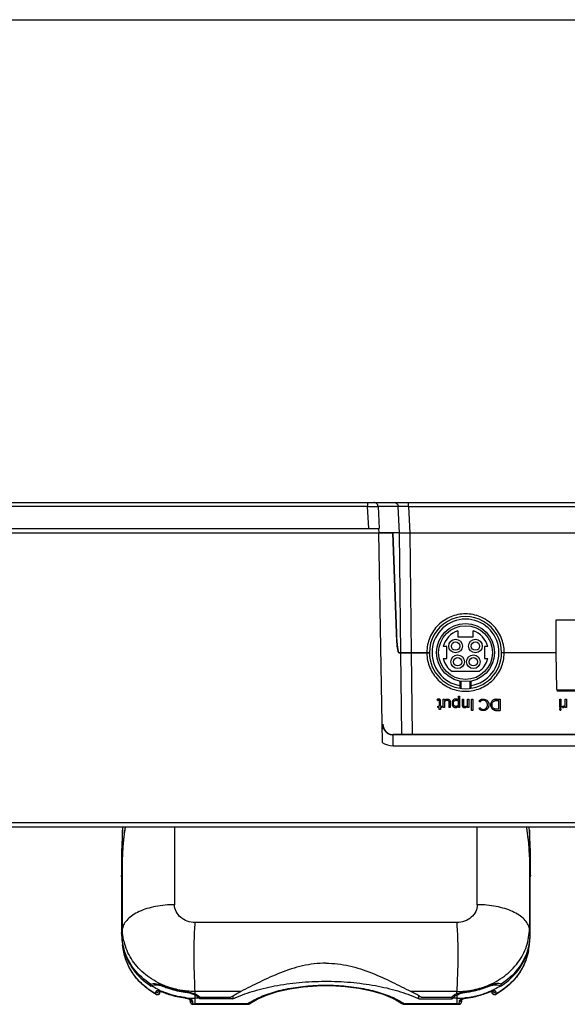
# Model space of a CAD drawing. Header units: inches. Extents: x 0 to 17, y 0 to 11.
# Tile 27 of 104: x 2.933 to 3.757, y 9.517 to 11. Entities that reach past the tile are written whole.
import ezdxf

# ---------------------------------------------------------------- set-up
doc = ezdxf.new("R2010")
doc.units = ezdxf.units.IN
doc.header["$LTSCALE"] = 0.935
doc.header["$MEASUREMENT"] = 0
doc.layers.get('0').update_dxf_attribs({"linetype": 'CONTINUOUS'})
for name, color, linetype in [('1', 7, 'CONTINUOUS'), ('2', 7, 'CONTINUOUS'), ('3', 7, 'CONTINUOUS')]:
    doc.layers.add(name, color=color, linetype=linetype)

msp = doc.modelspace()

# ---------------------------------------------------------------- linework, layer by layer
at = {"color": 7, "linetype": 'Continuous'}
for p, q in [((0, 11), (17, 11)), ((3.59232, 10.07977), (3.59232, 10.0705)), ((3.59232, 10.0705), (3.61555, 10.0705)), ((3.61555, 10.0705), (3.61555, 10.07977)), ((3.57559, 10.05594), (3.57025, 10.05594)), ((3.57559, 10.03783), (3.57559, 10.05594)), ((3.63228, 10.05594), (3.63228, 10.03783)), ((3.63762, 10.05594), (3.63228, 10.05594)), ((3.57025, 10.03783), (3.57559, 10.03783)), ((3.63228, 10.03783), (3.63762, 10.03783)), ((3.62426, 10.01854), (3.58361, 10.01854)), ((3.59567, 9.99386), (3.59567, 10.00397)), ((3.59685, 9.99885), (3.59567, 9.99885)), ((3.59685, 10.00376), (3.59685, 9.99367)), ((3.61102, 9.99367), (3.61102, 10.00376)), ((3.6122, 9.99885), (3.61102, 9.99885)), ((3.6122, 9.99386), (3.6122, 10.00397)), ((3.74118, 9.99098), (3.87683, 9.99098))]:
    msp.add_line(p, q, dxfattribs=at)
for centre, radius in [((3.60394, 10.04688), 0.0437), ((3.60394, 10.04688), 0.04055), ((3.58898, 10.05672), 0.01024), ((3.58898, 10.05672), 0.0063), ((3.6189, 10.05672), 0.01024), ((3.6189, 10.05672), 0.0063), ((3.59212, 10.0331), 0.01024), ((3.59212, 10.0331), 0.0063), ((3.61575, 10.0331), 0.01024), ((3.61575, 10.0331), 0.0063)]:
    msp.add_circle(centre, radius, dxfattribs=at)
for radius, start, end in [(0.05039, 279.44278, 260.55722), (0.03488, 109.44836, 164.95405), (0.03488, 15.04595, 70.55164), (0.03488, 195.04595, 234.35478), (0.03488, 305.64522, 344.95405)]:
    msp.add_arc((3.60394, 10.04688), radius, start, end, dxfattribs=at)
at = {"layer": '1', "color": 7, "linetype": 'Continuous'}
for p, q in [((3.08755, 9.77945), (3.08615, 9.7466)), ((3.08755, 9.63128), (3.08755, 9.77945)), ((3.16599, 9.7847), (3.16599, 9.66722)), ((3.62168, 9.66722), (3.62168, 9.7847)), ((3.70152, 9.74662), (3.70012, 9.77945)), ((3.70012, 9.77945), (3.70012, 9.63128)), ((3.08615, 9.7466), (3.08615, 9.71144)), ((3.08755, 9.74428), (3.08615, 9.71144)), ((3.70152, 9.71146), (3.70012, 9.74428)), ((3.70152, 9.71146), (3.70152, 9.74662)), ((3.08626, 9.71389), (3.08626, 9.62174)), ((3.70141, 9.62129), (3.70141, 9.71389)), ((3.08626, 9.70902), (3.08615, 9.71144)), ((3.70152, 9.71146), (3.70141, 9.70902)), ((3.39383, 9.64037), (3.19698, 9.64037)), ((3.59069, 9.64037), (3.39383, 9.64037)), ((3.08626, 9.62391), (3.08755, 9.63128)), ((3.70141, 9.62391), (3.70012, 9.63128)), ((3.08626, 9.62174), (3.08753, 9.60676)), ((3.70013, 9.60676), (3.70141, 9.62129)), ((3.08908, 9.59803), (3.08753, 9.60676)), ((3.69859, 9.59803), (3.70013, 9.60676)), ((3.13036, 9.5447), (3.13071, 9.54781)), ((3.13036, 9.5447), (3.13146, 9.54495)), ((3.13798, 9.53282), (3.13805, 9.53617)), ((3.14324, 9.53744), (3.14184, 9.53766)), ((3.14404, 9.53681), (3.14401, 9.53549)), ((3.14423, 9.53672), (3.14403, 9.5353)), ((3.14411, 9.53566), (3.14416, 9.53607)), ((3.14416, 9.53607), (3.14423, 9.53667)), ((3.14424, 9.53678), (3.14423, 9.53665)), ((3.14423, 9.53667), (3.14423, 9.53672)), ((3.14983, 9.53504), (3.14964, 9.53544)), ((3.15123, 9.54442), (3.15112, 9.5435)), ((3.18167, 9.5356), (3.18188, 9.53558)), ((3.18168, 9.53561), (3.18188, 9.53558)), ((3.18188, 9.53558), (3.18176, 9.53662)), ((3.19698, 9.5329), (3.19698, 9.5365)), ((3.26576, 9.5365), (3.19698, 9.5365)), ((3.59068, 9.5365), (3.52191, 9.5365)), ((3.59068, 9.5329), (3.59068, 9.5365)), ((3.60591, 9.53662), (3.60579, 9.53559)), ((3.60579, 9.53559), (3.60599, 9.53562)), ((3.60579, 9.53559), (3.60599, 9.53561)), ((3.63655, 9.54351), (3.63644, 9.54442)), ((3.63802, 9.53545), (3.63784, 9.53504)), ((3.64346, 9.53652), (3.64343, 9.53678)), ((3.64344, 9.53672), (3.64344, 9.53667)), ((3.64364, 9.5353), (3.64345, 9.53664)), ((3.64365, 9.53549), (3.64363, 9.53681)), ((3.64962, 9.53617), (3.64969, 9.53282)), ((3.65622, 9.54495), (3.6573, 9.5447)), ((3.65696, 9.54781), (3.6573, 9.5447)), ((3.13798, 9.53282), (3.13819, 9.53223)), ((3.1812, 9.52723), (3.18127, 9.52686)), ((3.18931, 9.5245), (3.18962, 9.52177)), ((3.18932, 9.52449), (3.18959, 9.52204)), ((3.18959, 9.52204), (3.18959, 9.52196)), ((3.18978, 9.52086), (3.18959, 9.52204)), ((3.18978, 9.52107), (3.18971, 9.52436)), ((3.19357, 9.51786), (3.1935, 9.52138)), ((3.19698, 9.51723), (3.19698, 9.53101)), ((3.20279, 9.5264), (3.19698, 9.5264)), ((3.2036, 9.52876), (3.20397, 9.5254)), ((3.25392, 9.5254), (3.20397, 9.5254)), ((3.20442, 9.52802), (3.25049, 9.52802)), ((3.25392, 9.53006), (3.25392, 9.5254)), ((3.49414, 9.52645), (3.49418, 9.52643)), ((3.53375, 9.5254), (3.53375, 9.53006)), ((3.53375, 9.5254), (3.5837, 9.5254)), ((3.53718, 9.52802), (3.58325, 9.52802)), ((3.5837, 9.5254), (3.58407, 9.52875)), ((3.59068, 9.5264), (3.58488, 9.5264)), ((3.59068, 9.53101), (3.59068, 9.51723)), ((3.59417, 9.52138), (3.5941, 9.51786)), ((3.59796, 9.5242), (3.59789, 9.52107)), ((3.59808, 9.52204), (3.59789, 9.52086)), ((3.59807, 9.52196), (3.59808, 9.52204)), ((3.59808, 9.52204), (3.59835, 9.52448)), ((3.6064, 9.52686), (3.60647, 9.52723)), ((3.61322, 9.52826), (3.61338, 9.52829)), ((3.61322, 9.52826), (3.61338, 9.52829)), ((3.64948, 9.53223), (3.64969, 9.53282)), ((3.19357, 9.51786), (3.19221, 9.51812)), ((3.19357, 9.51727), (3.19357, 9.51786)), ((3.27587, 9.51782), (3.19698, 9.51782)), ((3.19698, 9.51723), (3.27587, 9.51723)), ((3.27587, 9.51782), (3.27587, 9.51723)), ((3.27949, 9.51838), (3.27948, 9.51837)), ((3.59068, 9.51782), (3.5118, 9.51782)), ((3.5118, 9.51723), (3.5118, 9.51782)), ((3.5118, 9.51723), (3.59068, 9.51723)), ((3.5941, 9.51786), (3.59548, 9.51813)), ((3.5941, 9.51786), (3.5941, 9.51727))]:
    msp.add_line(p, q, dxfattribs=at)
for points in [[(3.13819, 9.53223), (3.13861, 9.53203), (3.13941, 9.53181), (3.14028, 9.53176), (3.14115, 9.53188), (3.14197, 9.5322), (3.14266, 9.53268), (3.1432, 9.53325), (3.14358, 9.53386), (3.14384, 9.53445), (3.14398, 9.53496), (3.14405, 9.53531), (3.14411, 9.53566)], [(3.14252, 9.53694), (3.1426, 9.53695), (3.14332, 9.53693), (3.14468, 9.53671), (3.14651, 9.53623), (3.14871, 9.53548), (3.14983, 9.53504)], [(3.27949, 9.51838), (3.29039, 9.52488), (3.30462, 9.53114), (3.32117, 9.53646), (3.33967, 9.54065), (3.35964, 9.5436), (3.38054, 9.54519), (3.40183, 9.54536), (3.42296, 9.54412), (3.44338, 9.54147), (3.46253, 9.5375), (3.47987, 9.53231), (3.49414, 9.52645)], [(3.63784, 9.53504), (3.63895, 9.53548), (3.64119, 9.53624), (3.64304, 9.53672), (3.64439, 9.53693), (3.64483, 9.53696)], [(3.64346, 9.53652), (3.64352, 9.53596), (3.64358, 9.53551)], [(3.64358, 9.53551), (3.64365, 9.53514), (3.64374, 9.53473), (3.64391, 9.53423), (3.6442, 9.53367), (3.64465, 9.53304), (3.64541, 9.53237), (3.64658, 9.53187), (3.64794, 9.53178), (3.64899, 9.53201), (3.64948, 9.53223)], [(3.18127, 9.52686), (3.18269, 9.52665), (3.18549, 9.52604), (3.18771, 9.5253), (3.18918, 9.52458), (3.18953, 9.52436)], [(3.18962, 9.52177), (3.18969, 9.52119), (3.18975, 9.52076), (3.18984, 9.52034), (3.19001, 9.51979), (3.19031, 9.51919), (3.19073, 9.51862), (3.19129, 9.51809), (3.19199, 9.51767), (3.19278, 9.51739), (3.19357, 9.51729)], [(3.49418, 9.52643), (3.49899, 9.524), (3.50414, 9.52103), (3.50819, 9.51837)], [(3.5941, 9.51729), (3.59487, 9.51739), (3.59567, 9.51767), (3.59637, 9.51809), (3.59694, 9.51862), (3.59737, 9.51921), (3.59767, 9.51982), (3.59784, 9.52038), (3.59792, 9.5208), (3.59799, 9.52123), (3.59806, 9.52182), (3.59835, 9.52449)], [(3.59776, 9.52404), (3.5978, 9.52408), (3.59846, 9.52456)], [(3.59846, 9.52456), (3.5999, 9.52527), (3.60209, 9.52602), (3.60485, 9.52663), (3.6064, 9.52686)]]:
    msp.add_lwpolyline(points, dxfattribs=at)
for centre, radius, start, end in [((3.41802, 9.76543), 0.33078, 176.66087, 177.57147), ((3.39402, 9.73266), 0.30665, 171.41294, 172.97228), ((3.38377, 9.7342), 0.29628, 170.17982, 171.41077), ((3.40391, 9.7342), 0.29627, 8.59152, 9.82019), ((3.39366, 9.73266), 0.30663, 7.03135, 8.58935), ((3.41083, 9.7307), 0.32357, 172.99123, 177.59305), ((3.37685, 9.7307), 0.32356, 2.40691, 7.01235), ((3.16911, 9.62391), 0.08285, 180.00041, 181.49162), ((3.61853, 9.62391), 0.08288, 358.20177, 359.9994), ((3.17, 9.62396), 0.08374, 181.51237, 191.74978), ((3.61767, 9.62396), 0.08375, 348.25064, 358.18281), ((3.17095, 9.62154), 0.08471, 190.04909, 196.01845), ((3.17141, 9.62428), 0.08519, 191.76133, 197.71147), ((3.61625, 9.62428), 0.08519, 342.28811, 348.23921), ((3.61674, 9.62154), 0.0847, 343.98268, 349.95259), ((3.61325, 9.61365), 0.0868, 335.4516, 338.41543), ((3.19055, 9.63697), 0.11017, 235.78891, 236.8846), ((3.19434, 9.64499), 0.11818, 244.40631, 247.93693), ((3.19485, 9.64605), 0.11949, 247.76676, 247.91866), ((3.12825, 9.48674), 0.0612, 68.06462, 68.34163), ((3.59208, 9.64795), 0.12152, 286.19681, 292.06267), ((3.65936, 9.48684), 0.06109, 111.64929, 111.92493), ((3.59304, 9.6458), 0.11903, 292.04532, 295.42051), ((3.59282, 9.64602), 0.11946, 292.07949, 292.23355), ((3.59711, 9.63698), 0.11018, 303.11619, 304.21098), ((3.19673, 9.65216), 0.12589, 255.43214, 262.91198), ((3.17625, 9.48829), 0.03926, 82.56979, 82.76052), ((3.19698, 9.65435), 0.12795, 262.95528, 269.99923), ((3.18276, 9.50955), 0.01695, 65.28078, 65.55387), ((3.18257, 9.50488), 0.02984, 61.1201, 62.5668), ((3.32413, 9.44899), 0.08407, 122.83815, 125.04008), ((3.43928, 9.40574), 0.13371, 64.47557, 65.52297), ((3.4621, 9.44696), 0.08655, 54.95554, 57.13659), ((3.45599, 9.36121), 0.18167, 64.65755, 65.40629), ((3.60508, 9.50494), 0.02977, 117.49134, 118.90478), ((3.59074, 9.65281), 0.12641, 269.97713, 277.1074), ((3.6044, 9.51067), 0.01572, 114.77593, 116.72319), ((3.59465, 9.52496), 0.00334, 330.83701, 344.62208), ((3.61125, 9.48948), 0.03806, 97.21832, 97.41706), ((3.59063, 9.65399), 0.12759, 277.09001, 280.18166), ((3.59082, 9.65198), 0.12609, 277.09808, 280.25983), ((3.59082, 9.6529), 0.12664, 277.09806, 280.18546), ((3.59116, 9.65111), 0.12482, 280.25292, 286.19651), ((3.19698, 9.64384), 0.12603, 268.44984, 269.22501), ((3.19698, 9.64232), 0.1251, 268.43786, 270.00001), ((3.19698, 9.64387), 0.12605, 269.22501, 270), ((3.27587, 9.52353), 0.0063, 270, 305.0614), ((3.5118, 9.52353), 0.0063, 234.93875, 270), ((3.59068, 9.64387), 0.12605, 270, 270.77539), ((3.59068, 9.64232), 0.1251, 269.99999, 271.56275), ((3.59068, 9.64384), 0.12603, 270.77538, 271.55081)]:
    msp.add_arc(centre, radius, start, end, dxfattribs=at)
for centre, major_axis, ratio, start_param, end_param in [((3.62168, 9.76529), (0, 0.16239), 0.4848835, -1.4835298, -1.451023), ((3.1825, 9.51813), (0.02373, -0.00071), 0.6960865, 0.5663726, 0.935219), ((3.18214, 9.52139), (0.02373, 0.0001), 0.4222601, 0.4013694, 0.5134521), ((3.60553, 9.52139), (0.02373, -0.0001), 0.4222601, 2.6281405, 2.7402233), ((3.60517, 9.51813), (0.02373, 0.00071), 0.6960865, 2.2064461, 2.57522)]:
    msp.add_ellipse(centre, major_axis=major_axis, ratio=ratio, start_param=start_param, end_param=end_param, dxfattribs=at)
for points in [[(3.09183, 9.78474), (3.08952, 9.77138), (3.08812, 9.75783), (3.08755, 9.74428)], [(3.70012, 9.74428), (3.69955, 9.75783), (3.69815, 9.77138), (3.69584, 9.78474)], [(3.49418, 9.52643), (3.495, 9.52605), (3.49604, 9.5261), (3.4969, 9.5264)], [(3.27948, 9.51837), (3.27848, 9.51767), (3.27705, 9.51753), (3.27587, 9.51782)]]:
    msp.add_open_spline(points, degree=3, dxfattribs=at)
for points, knots in [([(3.16599, 9.66722), (3.15644, 9.66722), (3.14235, 9.66593), (3.12467, 9.6616), (3.11305, 9.65731), (3.10323, 9.65197), (3.09547, 9.64579), (3.08999, 9.63894), (3.08799, 9.63378), (3.08755, 9.63128)], [0, 0, 0, 0, 0.3122895, 0.4589738, 0.5944418, 0.7160417, 0.8231872, 0.9167562, 1, 1, 1, 1]), ([(3.19698, 9.64037), (3.19297, 9.64037), (3.18502, 9.64172), (3.17474, 9.64752), (3.16771, 9.65644), (3.16599, 9.6637), (3.16599, 9.66722)], [0, 0, 0, 0, 0.2664077, 0.5235173, 0.7668217, 1, 1, 1, 1]), ([(3.62168, 9.66722), (3.62168, 9.6637), (3.61994, 9.65645), (3.61294, 9.64752), (3.60264, 9.64173), (3.5947, 9.64037), (3.59069, 9.64037)], [0, 0, 0, 0, 0.2331907, 0.4764602, 0.733587, 1, 1, 1, 1]), ([(3.70012, 9.63128), (3.69968, 9.63378), (3.69768, 9.63894), (3.6922, 9.64579), (3.68444, 9.65197), (3.67462, 9.65731), (3.663, 9.6616), (3.64532, 9.66593), (3.63123, 9.66722), (3.62168, 9.66722)], [0, 0, 0, 0, 0.083244, 0.1768132, 0.2839589, 0.4055588, 0.5410268, 0.6877111, 1, 1, 1, 1]), ([(3.19698, 9.5365), (3.1966, 9.54342), (3.19615, 9.55461), (3.19566, 9.57043), (3.19508, 9.58901), (3.1955, 9.61246), (3.19639, 9.63125), (3.19698, 9.64037)], [0, 0, 0, 0, 0.1999184, 0.3233476, 0.4569683, 0.7363195, 1, 1, 1, 1]), ([(3.59069, 9.64037), (3.59097, 9.63596), (3.59149, 9.62683), (3.59222, 9.61286), (3.59228, 9.60086), (3.59233, 9.59118), (3.59241, 9.58173), (3.59203, 9.57043), (3.59153, 9.55461), (3.59107, 9.54342), (3.59068, 9.5365)], [0, 0, 0, 0, 0.1276224, 0.2637686, 0.4038427, 0.4738606, 0.5430637, 0.6766672, 0.8000922, 1, 1, 1, 1]), ([(3.15135, 9.54514), (3.14209, 9.54883), (3.1247, 9.55841), (3.10396, 9.57894), (3.09063, 9.60389), (3.08755, 9.62225), (3.08755, 9.63128)], [0, 0, 0, 0, 0.2637748, 0.5178511, 0.7613893, 1, 1, 1, 1]), ([(3.63631, 9.54513), (3.64558, 9.54882), (3.66296, 9.5584), (3.68371, 9.57894), (3.69704, 9.60388), (3.70012, 9.62225), (3.70012, 9.63128)], [0, 0, 0, 0, 0.263776, 0.5178529, 0.7613907, 1, 1, 1, 1]), ([(3.13819, 9.53223), (3.13179, 9.53579), (3.11982, 9.5441), (3.10505, 9.55982), (3.09435, 9.57798), (3.09027, 9.59131), (3.08908, 9.59803)], [0, 0, 0, 0, 0.2593342, 0.5119145, 0.7582541, 1, 1, 1, 1]), ([(3.13798, 9.53282), (3.13159, 9.53637), (3.11965, 9.54463), (3.10493, 9.56023), (3.0943, 9.57822), (3.09025, 9.5914), (3.08908, 9.59803)], [0, 0, 0, 0, 0.2607823, 0.5138261, 0.7596279, 1, 1, 1, 1]), ([(3.08952, 9.59817), (3.0925, 9.58778), (3.10276, 9.56758), (3.11927, 9.55222), (3.12861, 9.54586)], [0, 0, 0, 0, 0.4887775, 1, 1, 1, 1]), ([(3.12994, 9.54759), (3.12064, 9.55372), (3.10412, 9.56857), (3.0935, 9.58821), (3.09026, 9.59836)], [0, 0, 0, 0, 0.5111671, 1, 1, 1, 1]), ([(3.69859, 9.59803), (3.6974, 9.59131), (3.69332, 9.57799), (3.68262, 9.55982), (3.66785, 9.5441), (3.65588, 9.5358), (3.64948, 9.53223)], [0, 0, 0, 0, 0.2417461, 0.4880859, 0.7406662, 1, 1, 1, 1]), ([(3.69741, 9.59836), (3.69417, 9.58821), (3.68355, 9.56857), (3.66703, 9.55372), (3.65772, 9.54759)], [0, 0, 0, 0, 0.4888328, 1, 1, 1, 1]), ([(3.65906, 9.54586), (3.6684, 9.55222), (3.6849, 9.56758), (3.69517, 9.58779), (3.69814, 9.59817)], [0, 0, 0, 0, 0.5112228, 1, 1, 1, 1]), ([(3.69859, 9.59803), (3.69785, 9.59386), (3.69643, 9.58836), (3.69448, 9.58305), (3.69396, 9.58172)], [0, 0, 0, 0, 0.7485441, 1, 1, 1, 1]), ([(3.39383, 9.5792), (3.38207, 9.57919), (3.35857, 9.57623), (3.32541, 9.56525), (3.29477, 9.55129), (3.27524, 9.54122), (3.26576, 9.5365)], [0, 0, 0, 0, 0.2590182, 0.5162719, 0.7667508, 1, 1, 1, 1]), ([(3.39383, 9.5792), (3.4056, 9.57919), (3.4291, 9.57622), (3.46226, 9.56525), (3.49292, 9.55131), (3.51243, 9.54123), (3.52191, 9.5365)], [0, 0, 0, 0, 0.2590457, 0.5162937, 0.766775, 1, 1, 1, 1]), ([(3.6922, 9.57759), (3.68797, 9.56832), (3.67589, 9.5508), (3.659, 9.538), (3.64969, 9.53282)], [0, 0, 0, 0, 0.4889605, 1, 1, 1, 1]), ([(3.25392, 9.5254), (3.26324, 9.52981), (3.28381, 9.5375), (3.31723, 9.54561), (3.3539, 9.55066), (3.39226, 9.55248), (3.43069, 9.55093), (3.46755, 9.54614), (3.50129, 9.53826), (3.52212, 9.53074), (3.5316, 9.5264)], [0, 0, 0, 0, 0.1087556, 0.2306824, 0.3621285, 0.4985824, 0.6352307, 0.7672476, 0.8900775, 1, 1, 1, 1]), ([(3.12994, 9.54759), (3.13112, 9.5482), (3.1342, 9.54871), (3.14144, 9.5479), (3.14716, 9.54601), (3.15113, 9.54443)], [0, 0, 0, 0, 0.1817482, 0.4131922, 1, 1, 1, 1]), ([(3.13146, 9.54495), (3.13381, 9.54656), (3.13895, 9.54688), (3.14537, 9.54558), (3.14899, 9.54435), (3.15084, 9.54361)], [0, 0, 0, 0, 0.4287301, 0.7005784, 1, 1, 1, 1]), ([(3.14329, 9.53841), (3.14226, 9.5389), (3.13823, 9.5409), (3.13431, 9.54314), (3.13146, 9.54495)], [0, 0, 0, 0, 0.2515975, 1, 1, 1, 1]), ([(3.14184, 9.53766), (3.14134, 9.53771), (3.14043, 9.53777), (3.13921, 9.53762), (3.13827, 9.53711), (3.13805, 9.53647), (3.13805, 9.53618)], [0, 0, 0, 0, 0.3324747, 0.597807, 0.8037966, 1, 1, 1, 1]), ([(3.13805, 9.53617), (3.1382, 9.53609), (3.13885, 9.53576), (3.1396, 9.53561), (3.14016, 9.53561)], [0, 0, 0, 0, 0.2274214, 1, 1, 1, 1]), ([(3.1401, 9.53227), (3.14107, 9.53226), (3.14296, 9.5329), (3.14391, 9.53465), (3.14401, 9.53549)], [0, 0, 0, 0, 0.5360726, 1, 1, 1, 1]), ([(3.14016, 9.53561), (3.14045, 9.53561), (3.14156, 9.53572), (3.14262, 9.53629), (3.14318, 9.5369)], [0, 0, 0, 0, 0.2569808, 1, 1, 1, 1]), ([(3.14964, 9.53545), (3.14908, 9.53568), (3.14699, 9.53648), (3.14484, 9.53712), (3.14324, 9.53744)], [0, 0, 0, 0, 0.2736483, 1, 1, 1, 1]), ([(3.14983, 9.53504), (3.15233, 9.53402), (3.1625, 9.53026), (3.17318, 9.52787), (3.18127, 9.52686)], [0, 0, 0, 0, 0.2482876, 1, 1, 1, 1]), ([(3.16507, 9.53032), (3.16377, 9.53066), (3.15865, 9.53208), (3.15362, 9.53383), (3.14994, 9.53533)], [0, 0, 0, 0, 0.251209, 1, 1, 1, 1]), ([(3.18129, 9.52737), (3.17859, 9.5277), (3.16791, 9.52937), (3.15744, 9.53243), (3.14995, 9.53546)], [0, 0, 0, 0, 0.2520988, 1, 1, 1, 1]), ([(3.15112, 9.5435), (3.15354, 9.54252), (3.16344, 9.53889), (3.17381, 9.53658), (3.18167, 9.5356)], [0, 0, 0, 0, 0.2481806, 1, 1, 1, 1]), ([(3.18185, 9.53663), (3.1792, 9.53695), (3.16874, 9.53855), (3.15848, 9.5415), (3.15113, 9.54443)], [0, 0, 0, 0, 0.2520022, 1, 1, 1, 1]), ([(3.18189, 9.53741), (3.17925, 9.53772), (3.16885, 9.53932), (3.15865, 9.54223), (3.15135, 9.54514)], [0, 0, 0, 0, 0.2526279, 1, 1, 1, 1]), ([(3.18185, 9.53663), (3.18452, 9.53631), (3.18966, 9.53541), (3.19466, 9.53388), (3.19698, 9.5329)], [0, 0, 0, 0, 0.5163325, 1, 1, 1, 1]), ([(3.18188, 9.53558), (3.18316, 9.53542), (3.18813, 9.53463), (3.19301, 9.53308), (3.19632, 9.53136)], [0, 0, 0, 0, 0.258168, 1, 1, 1, 1]), ([(3.19698, 9.5365), (3.19575, 9.5365), (3.19071, 9.53657), (3.18567, 9.53695), (3.18189, 9.53741)], [0, 0, 0, 0, 0.2445999, 1, 1, 1, 1]), ([(3.25049, 9.52802), (3.25171, 9.52877), (3.25669, 9.53177), (3.26183, 9.53454), (3.26576, 9.5365)], [0, 0, 0, 0, 0.2449657, 1, 1, 1, 1]), ([(3.27854, 9.51962), (3.2848, 9.52366), (3.29937, 9.53079), (3.32395, 9.53855), (3.35201, 9.54378), (3.38216, 9.54634), (3.41293, 9.54596), (3.44274, 9.54276), (3.47013, 9.53686), (3.48702, 9.53092), (3.49468, 9.52744)], [0, 0, 0, 0, 0.1002877, 0.2168489, 0.3462516, 0.4837181, 0.6235735, 0.7599467, 0.8866997, 1, 1, 1, 1]), ([(3.53718, 9.52802), (3.53596, 9.52877), (3.53098, 9.53177), (3.52584, 9.53454), (3.52191, 9.5365)], [0, 0, 0, 0, 0.2449638, 1, 1, 1, 1]), ([(3.59066, 9.53289), (3.59299, 9.53387), (3.598, 9.53541), (3.60315, 9.53631), (3.60582, 9.53663)], [0, 0, 0, 0, 0.4836051, 1, 1, 1, 1]), ([(3.59068, 9.5365), (3.59192, 9.5365), (3.59696, 9.53657), (3.602, 9.53695), (3.60578, 9.53741)], [0, 0, 0, 0, 0.2446005, 1, 1, 1, 1]), ([(3.59133, 9.53135), (3.5924, 9.53191), (3.597, 9.53397), (3.60199, 9.53512), (3.60579, 9.53559)], [0, 0, 0, 0, 0.2386265, 1, 1, 1, 1]), ([(3.60578, 9.53741), (3.60842, 9.53772), (3.61881, 9.53932), (3.62901, 9.54223), (3.63631, 9.54513)], [0, 0, 0, 0, 0.2526267, 1, 1, 1, 1]), ([(3.63654, 9.54443), (3.6341, 9.54346), (3.62414, 9.53986), (3.61372, 9.53759), (3.60582, 9.53663)], [0, 0, 0, 0, 0.2482205, 1, 1, 1, 1]), ([(3.60599, 9.53561), (3.60863, 9.53594), (3.61904, 9.53758), (3.62925, 9.54055), (3.63655, 9.54351)], [0, 0, 0, 0, 0.2520354, 1, 1, 1, 1]), ([(3.61318, 9.52841), (3.61529, 9.52878), (3.62364, 9.5305), (3.63181, 9.53308), (3.63772, 9.53547)], [0, 0, 0, 0, 0.2517638, 1, 1, 1, 1]), ([(3.61328, 9.52791), (3.61539, 9.52829), (3.62375, 9.53003), (3.63193, 9.53263), (3.63784, 9.53504)], [0, 0, 0, 0, 0.251669, 1, 1, 1, 1]), ([(3.65772, 9.54759), (3.65655, 9.5482), (3.65347, 9.54872), (3.64621, 9.54795), (3.6405, 9.54601), (3.63654, 9.54443)], [0, 0, 0, 0, 0.1820895, 0.4138094, 1, 1, 1, 1]), ([(3.63683, 9.54362), (3.63867, 9.54435), (3.6423, 9.54559), (3.64873, 9.54689), (3.65387, 9.54656), (3.65622, 9.54495)], [0, 0, 0, 0, 0.2995069, 0.571399, 1, 1, 1, 1]), ([(3.644, 9.53736), (3.64354, 9.53726), (3.64151, 9.53676), (3.63953, 9.53605), (3.63802, 9.53545)], [0, 0, 0, 0, 0.2264476, 1, 1, 1, 1]), ([(3.64345, 9.53664), (3.64344, 9.53665), (3.64344, 9.53668), (3.64344, 9.53672), (3.64343, 9.53673)], [0, 0, 0, 0, 0.4981378, 1, 1, 1, 1]), ([(3.64365, 9.53549), (3.64375, 9.53466), (3.6447, 9.5329), (3.6466, 9.53226), (3.64757, 9.53227)], [0, 0, 0, 0, 0.4639121, 1, 1, 1, 1]), ([(3.64962, 9.53618), (3.64963, 9.53655), (3.64922, 9.53738), (3.6478, 9.53778), (3.64605, 9.53774), (3.64473, 9.53751), (3.644, 9.53736)], [0, 0, 0, 0, 0.1731161, 0.3747067, 0.6514573, 1, 1, 1, 1]), ([(3.64413, 9.53829), (3.64518, 9.53879), (3.64931, 9.54083), (3.65331, 9.54311), (3.65622, 9.54496)], [0, 0, 0, 0, 0.2515914, 1, 1, 1, 1]), ([(3.64448, 9.53691), (3.64504, 9.53629), (3.64612, 9.53571), (3.64723, 9.53561), (3.64752, 9.53561)], [0, 0, 0, 0, 0.7429474, 1, 1, 1, 1]), ([(3.64752, 9.53561), (3.64772, 9.53561), (3.64845, 9.53567), (3.64916, 9.53591), (3.64962, 9.53618)], [0, 0, 0, 0, 0.2728337, 1, 1, 1, 1]), ([(3.13798, 9.53282), (3.13812, 9.53273), (3.13878, 9.53241), (3.13953, 9.53228), (3.1401, 9.53227)], [0, 0, 0, 0, 0.2275242, 1, 1, 1, 1]), ([(3.18977, 9.52499), (3.18917, 9.52526), (3.18645, 9.52631), (3.18356, 9.52693), (3.18133, 9.52722)], [0, 0, 0, 0, 0.226351, 1, 1, 1, 1]), ([(3.18972, 9.52442), (3.18985, 9.5236), (3.19085, 9.52198), (3.19261, 9.5214), (3.1935, 9.52138)], [0, 0, 0, 0, 0.4864085, 1, 1, 1, 1]), ([(3.19221, 9.51812), (3.19155, 9.51836), (3.1904, 9.51915), (3.18984, 9.52044), (3.18978, 9.52107)], [0, 0, 0, 0, 0.5246599, 1, 1, 1, 1]), ([(3.1935, 9.52138), (3.19348, 9.5221), (3.19235, 9.52371), (3.19079, 9.52452), (3.18985, 9.52495)], [0, 0, 0, 0, 0.4063616, 1, 1, 1, 1]), ([(3.19698, 9.5329), (3.19773, 9.53259), (3.20043, 9.53133), (3.20293, 9.52959), (3.20442, 9.52802)], [0, 0, 0, 0, 0.2726341, 1, 1, 1, 1]), ([(3.4969, 9.5264), (3.49799, 9.52588), (3.50215, 9.52382), (3.50619, 9.52152), (3.50907, 9.51966)], [0, 0, 0, 0, 0.2616652, 1, 1, 1, 1]), ([(3.59068, 9.5329), (3.58994, 9.53259), (3.58724, 9.53133), (3.58473, 9.52959), (3.58325, 9.52802)], [0, 0, 0, 0, 0.2726145, 1, 1, 1, 1]), ([(3.59733, 9.52471), (3.59651, 9.52429), (3.59514, 9.52351), (3.59418, 9.52203), (3.59417, 9.52138)], [0, 0, 0, 0, 0.5875, 1, 1, 1, 1]), ([(3.59417, 9.52138), (3.59485, 9.5214), (3.59621, 9.52175), (3.59724, 9.52274), (3.59757, 9.52333)], [0, 0, 0, 0, 0.4984524, 1, 1, 1, 1]), ([(3.59548, 9.51813), (3.59613, 9.51837), (3.59728, 9.51916), (3.59782, 9.52045), (3.59789, 9.52107)], [0, 0, 0, 0, 0.5246965, 1, 1, 1, 1]), ([(3.60634, 9.52722), (3.60556, 9.52712), (3.60265, 9.52664), (3.59977, 9.52585), (3.59782, 9.52494)], [0, 0, 0, 0, 0.2676918, 1, 1, 1, 1]), ([(3.64757, 9.53227), (3.64777, 9.53227), (3.6485, 9.53233), (3.64923, 9.53255), (3.64969, 9.53282)], [0, 0, 0, 0, 0.2700929, 1, 1, 1, 1]), ([(3.50818, 9.51837), (3.5087, 9.51801), (3.50992, 9.51755), (3.5112, 9.51766), (3.5118, 9.51782)], [0, 0, 0, 0, 0.4999286, 1, 1, 1, 1])]:
    msp.add_open_spline(points, degree=3, knots=knots, dxfattribs=at)
at = {"layer": '2', "color": 7, "linetype": 'Continuous'}
for p, q in [((2.48832, 10.22722), (3.49461, 10.22722)), ((3.47295, 10.22722), (3.47828, 9.91131)), ((3.49461, 10.22722), (3.49998, 10.07591)), ((3.50365, 10.04673), (3.54961, 10.04673)), ((3.50784, 9.92344), (3.50646, 10.04673)), ((3.52215, 10.04673), (3.52353, 9.92344)), ((3.74021, 10.04673), (3.65827, 10.04673)), ((3.74118, 9.99122), (3.74021, 10.04673)), ((3.59317, 9.97474), (3.59317, 9.98122)), ((3.59317, 9.98122), (3.59506, 9.98122)), ((3.59506, 9.98122), (3.59506, 9.96441)), ((3.87683, 9.9889), (3.74354, 9.9889)), ((3.56198, 9.97469), (3.56142, 9.9761)), ((3.56203, 9.96441), (3.56203, 9.96607)), ((3.56203, 9.96607), (3.5645, 9.96607)), ((3.5645, 9.96441), (3.56203, 9.96441)), ((3.5645, 9.96108), (3.5645, 9.96441)), ((3.56639, 9.97187), (3.56627, 9.97507)), ((3.56639, 9.97008), (3.56639, 9.97187)), ((3.56639, 9.96815), (3.56639, 9.97008)), ((3.56639, 9.96607), (3.56639, 9.96815)), ((3.56639, 9.96607), (3.5684, 9.96607)), ((3.56639, 9.96441), (3.56639, 9.96108)), ((3.5684, 9.96441), (3.56639, 9.96441)), ((3.5684, 9.96607), (3.5684, 9.96441)), ((3.57054, 9.96441), (3.57054, 9.97658)), ((3.57054, 9.97658), (3.57243, 9.97658)), ((3.57243, 9.96441), (3.57054, 9.96441)), ((3.57243, 9.97658), (3.57243, 9.97487)), ((3.57243, 9.97336), (3.57243, 9.96441)), ((3.58065, 9.96441), (3.57876, 9.96441)), ((3.59317, 9.96774), (3.59317, 9.97323)), ((3.59317, 9.96441), (3.59317, 9.96622)), ((3.59506, 9.96441), (3.59317, 9.96441)), ((3.59884, 9.97658), (3.60073, 9.97658)), ((3.59884, 9.97658), (3.59884, 9.97112)), ((3.60705, 9.96769), (3.60705, 9.97658)), ((3.60705, 9.97658), (3.60894, 9.97658)), ((3.60705, 9.96441), (3.60705, 9.96617)), ((3.60894, 9.96441), (3.60705, 9.96441)), ((3.60894, 9.97658), (3.60894, 9.96441)), ((3.6128, 9.95977), (3.6128, 9.97658)), ((3.6128, 9.97658), (3.61489, 9.97658)), ((3.61489, 9.97658), (3.61489, 9.95977)), ((3.62406, 9.97356), (3.62585, 9.97257)), ((3.65005, 9.97657), (3.65202, 9.97658)), ((3.65202, 9.97658), (3.65606, 9.97658)), ((3.65397, 9.96164), (3.65397, 9.97472)), ((3.65606, 9.97658), (3.65606, 9.95977)), ((3.74568, 9.96441), (3.74568, 9.97658)), ((3.74568, 9.97658), (3.74757, 9.97658)), ((3.74757, 9.96441), (3.74568, 9.96441)), ((3.74757, 9.97658), (3.74757, 9.96441)), ((3.74994, 9.96416), (3.74994, 9.9661)), ((3.75075, 9.96423), (3.75151, 9.96443)), ((3.75089, 9.96603), (3.75151, 9.96615)), ((3.75151, 9.96615), (3.75158, 9.96618)), ((3.75151, 9.96443), (3.75221, 9.96477)), ((3.754, 9.96795), (3.754, 9.97658)), ((3.754, 9.97658), (3.75589, 9.97658)), ((3.754, 9.96441), (3.754, 9.96638)), ((3.75589, 9.96441), (3.754, 9.96441)), ((3.75589, 9.97658), (3.75589, 9.96441)), ((3.56639, 9.96108), (3.5645, 9.96108)), ((3.61489, 9.95977), (3.6128, 9.95977)), ((3.62585, 9.96381), (3.62409, 9.96282)), ((3.74994, 9.96416), (3.75075, 9.96423)), ((3.47908, 9.93846), (3.47868, 9.93181)), ((3.47908, 9.93846), (3.47948, 9.93886)), ((3.49491, 9.92311), (3.49523, 9.92344)), ((3.49491, 9.9066), (3.49491, 9.92311)), ((4.08016, 9.92311), (3.49491, 9.92311)), ((4.07984, 9.92344), (3.49523, 9.92344)), ((3.49491, 9.9066), (4.08016, 9.9066)), ((5.45241, 9.79067), (2.12266, 9.79067)), ((2.12895, 9.7847), (5.44612, 9.7847))]:
    msp.add_line(p, q, dxfattribs=at)
for centre, radius, start, end in [((3.60368, 10.04696), 0.05801, 180.2278, 180.7823), ((3.60394, 10.04688), 0.05433, 180.15777, 359.84223), ((3.60188, 10.04716), 0.06032, 359.06114, 359.59164), ((3.74354, 9.99126), 0.00236, 181, 270), ((3.75067, 9.96963), 0.00361, 258.4188, 273.493), ((3.75015, 9.9706), 0.00465, 286.95329, 298.8021), ((3.74894, 9.97022), 0.00635, 300.97286, 322.79444), ((3.74985, 9.97125), 0.00536, 298.31565, 311.72794), ((3.75145, 9.96946), 0.00296, 311.66885, 329.42083), ((3.74661, 9.9614), 0.00125, 173.23857, 227.04251), ((3.74656, 9.96143), 0.0012, 129.80194, 174.40206), ((3.74662, 9.96135), 0.00122, 224.90869, 285.08133), ((3.74662, 9.96142), 0.00125, 88.98455, 131.4457), ((3.74666, 9.96147), 0.0012, 46.98691, 90.64589), ((3.74662, 9.96138), 0.00125, 285.08133, 316.17671), ((3.74671, 9.96144), 0.00119, 358.63491, 50.10653), ((3.74667, 9.96139), 0.00123, 313.82548, 0.68237), ((3.49433, 9.93868), 0.01525, 180.82278, 188.72928), ((3.49484, 9.93877), 0.01577, 188.77517, 203.28462)]:
    msp.add_arc(centre, radius, start, end, dxfattribs=at)
for centre, major_axis, ratio, start_param, end_param in [((3.50317, 10.0861), (-0.00048, 0.03937), 0.0871427, -4.451659, -3.1426614), ((3.49528, 9.93918), (0.01513, 0.00461), 0.9946434, 2.8640847, 4.4151137)]:
    msp.add_ellipse(centre, major_axis=major_axis, ratio=ratio, start_param=start_param, end_param=end_param, dxfattribs=at)
for points, knots in [([(3.54567, 10.04617), (3.54578, 10.03865), (3.54895, 10.0235), (3.56196, 10.00441), (3.58125, 9.99164), (3.60394, 9.98717), (3.62663, 9.99165), (3.64592, 10.00441), (3.65894, 10.0235), (3.66207, 10.03866), (3.6622, 10.04617)], [0, 0, 0, 0, 0.1250095, 0.2500012, 0.3750089, 0.500022, 0.6250289, 0.7500197, 0.8750026, 1, 1, 1, 1]), ([(3.56627, 9.97507), (3.56624, 9.97518), (3.56616, 9.97544), (3.56597, 9.97582), (3.56569, 9.97619), (3.56533, 9.97649), (3.56491, 9.9767), (3.56446, 9.97682), (3.56384, 9.9769), (3.56307, 9.97688), (3.56232, 9.9767), (3.56177, 9.97641), (3.56153, 9.97621), (3.56142, 9.9761)], [0, 0, 0, 0, 0.0576999, 0.1362249, 0.2147499, 0.2932749, 0.3718, 0.450325, 0.52885, 0.6859, 0.84295, 0.921475, 1, 1, 1, 1]), ([(3.56198, 9.97469), (3.56206, 9.97477), (3.56224, 9.97492), (3.56266, 9.97513), (3.56307, 9.97519), (3.56339, 9.97519), (3.56351, 9.97517), (3.56368, 9.97513), (3.56393, 9.97503), (3.56411, 9.97484), (3.56422, 9.97471), (3.56428, 9.97461), (3.56437, 9.97442), (3.56446, 9.97415), (3.56451, 9.97368), (3.56449, 9.97286), (3.5645, 9.97028), (3.5645, 9.96794), (3.5645, 9.96607)], [0, 0, 0, 0, 0.03125, 0.0625, 0.125, 0.140625, 0.1484375, 0.15625, 0.1875, 0.21875, 0.2265625, 0.234375, 0.25, 0.28125, 0.3125, 0.375, 0.5, 1, 1, 1, 1]), ([(3.57243, 9.97487), (3.57271, 9.97518), (3.57332, 9.97572), (3.57438, 9.97637), (3.57533, 9.97673), (3.57616, 9.97686), (3.57677, 9.97689), (3.57738, 9.97686), (3.578, 9.97678), (3.5786, 9.97661), (3.57916, 9.97634), (3.57966, 9.97597), (3.58006, 9.97549), (3.58035, 9.97494), (3.58053, 9.97434), (3.58062, 9.97372), (3.58066, 9.9729), (3.58064, 9.97145), (3.58065, 9.96855), (3.58065, 9.96607), (3.58065, 9.96441)], [0, 0, 0, 0, 0.0625, 0.125, 0.1875, 0.21875, 0.25, 0.28125, 0.3125, 0.34375, 0.375, 0.40625, 0.4375, 0.46875, 0.5, 0.53125, 0.5625, 0.625, 0.75, 1, 1, 1, 1]), ([(3.57243, 9.97336), (3.57264, 9.97364), (3.573, 9.97401), (3.57357, 9.97442), (3.57416, 9.97478), (3.57481, 9.97504), (3.5755, 9.97517), (3.5762, 9.97521), (3.57688, 9.97516), (3.57756, 9.97495), (3.578, 9.97465), (3.57836, 9.97425), (3.57858, 9.97377), (3.57871, 9.97326), (3.57877, 9.97257), (3.57876, 9.9717), (3.57876, 9.97031), (3.57876, 9.96788), (3.57876, 9.9658), (3.57876, 9.96441)], [0, 0, 0, 0, 0.0625, 0.09375, 0.125, 0.1875, 0.21875, 0.25, 0.3125, 0.34375, 0.375, 0.40625, 0.4375, 0.46875, 0.5, 0.5625, 0.625, 0.75, 1, 1, 1, 1]), ([(3.59317, 9.97474), (3.59282, 9.97523), (3.59219, 9.97587), (3.59117, 9.97647), (3.59032, 9.97675), (3.58944, 9.97689), (3.58854, 9.97689), (3.58781, 9.97677), (3.58724, 9.97659), (3.58668, 9.97638), (3.58617, 9.97609), (3.5857, 9.97573), (3.58526, 9.97532), (3.58479, 9.97475), (3.58419, 9.97371), (3.58375, 9.97229), (3.58364, 9.97106), (3.58364, 9.97044), (3.58365, 9.97041)], [0, 0, 0, 0, 0.1241749, 0.1862624, 0.2483499, 0.3104374, 0.3725248, 0.4346123, 0.4656561, 0.4966998, 0.5587873, 0.589831, 0.6208747, 0.6829622, 0.7450497, 0.8692246, 0.9933996, 1, 1, 1, 1]), ([(3.58365, 9.97041), (3.58365, 9.97015), (3.58367, 9.96959), (3.58382, 9.96845), (3.58408, 9.96761), (3.58432, 9.96709)], [0, 0, 0, 0, 0.2333588, 0.4944766, 1, 1, 1, 1]), ([(3.58432, 9.96709), (3.58433, 9.96708), (3.58446, 9.96679), (3.58477, 9.96625), (3.58528, 9.96564), (3.58565, 9.9653), (3.58582, 9.96517)], [0, 0, 0, 0, 0.0232068, 0.3858001, 0.7483935, 1, 1, 1, 1]), ([(3.59317, 9.96774), (3.59305, 9.96754), (3.59276, 9.96716), (3.59224, 9.96671), (3.59164, 9.96633), (3.59101, 9.96604), (3.59033, 9.96585), (3.58964, 9.96578), (3.58894, 9.96582), (3.58826, 9.96598), (3.58762, 9.96627), (3.58706, 9.96669), (3.58658, 9.96721), (3.58609, 9.968), (3.58579, 9.96889), (3.58566, 9.96982), (3.58563, 9.97051), (3.58566, 9.9712), (3.5858, 9.97213), (3.5861, 9.97301), (3.5866, 9.9738), (3.58701, 9.97424), (3.58728, 9.97446), (3.58739, 9.97453)], [0, 0, 0, 0, 0.0443619, 0.0887239, 0.1330858, 0.1774477, 0.2218097, 0.2661716, 0.3105335, 0.3548955, 0.3992574, 0.4436193, 0.4879813, 0.5323432, 0.6210671, 0.665429, 0.7097909, 0.7541529, 0.7985148, 0.8872387, 0.9316006, 0.9759625, 1, 1, 1, 1]), ([(3.58582, 9.96517), (3.58589, 9.96512), (3.5862, 9.96489), (3.5868, 9.96455), (3.58764, 9.96426), (3.58853, 9.9641), (3.58942, 9.96409), (3.5903, 9.96424), (3.59114, 9.96453), (3.59219, 9.96511), (3.59283, 9.96573), (3.59317, 9.96622)], [0, 0, 0, 0, 0.0328915, 0.140348, 0.2478045, 0.355261, 0.4627175, 0.570174, 0.6776305, 0.785087, 1, 1, 1, 1]), ([(3.58739, 9.97453), (3.58747, 9.9746), (3.58766, 9.97472), (3.58796, 9.97487), (3.5884, 9.97504), (3.58896, 9.97517), (3.58966, 9.97521), (3.59035, 9.97514), (3.59125, 9.97487), (3.59207, 9.97442), (3.59277, 9.9738), (3.59305, 9.97343), (3.59317, 9.97323)], [0, 0, 0, 0, 0.0484398, 0.1013043, 0.1541687, 0.2598976, 0.3656265, 0.4713554, 0.5770844, 0.7885422, 0.8942711, 1, 1, 1, 1]), ([(3.59884, 9.97112), (3.59884, 9.97046), (3.59885, 9.96939), (3.59882, 9.96791), (3.5989, 9.96699), (3.59902, 9.96651), (3.59905, 9.96643)], [0, 0, 0, 0, 0.4191263, 0.6821512, 0.9451762, 1, 1, 1, 1]), ([(3.59905, 9.96643), (3.59908, 9.96631), (3.59919, 9.966), (3.59944, 9.96553), (3.59983, 9.96504), (3.60033, 9.96466), (3.60089, 9.96438), (3.60148, 9.96421), (3.6021, 9.96413), (3.60272, 9.9641), (3.60333, 9.96413), (3.60415, 9.96429), (3.60511, 9.96465), (3.60618, 9.9653), (3.60678, 9.96586), (3.60705, 9.96617)], [0, 0, 0, 0, 0.0374205, 0.1015925, 0.1657644, 0.2299364, 0.2941084, 0.3582803, 0.4224523, 0.4866243, 0.5507962, 0.6149682, 0.7433121, 0.8716561, 1, 1, 1, 1]), ([(3.60073, 9.97658), (3.60073, 9.97518), (3.60073, 9.97309), (3.60073, 9.97064), (3.60073, 9.96942), (3.60073, 9.96872), (3.60074, 9.9682), (3.6008, 9.96768), (3.60093, 9.96717), (3.60116, 9.9667), (3.60154, 9.96633), (3.60199, 9.96606), (3.60266, 9.96584), (3.60353, 9.96576), (3.60438, 9.96588), (3.60504, 9.96611), (3.60566, 9.96641), (3.60624, 9.96679), (3.60675, 9.96727), (3.60696, 9.96754), (3.60705, 9.96769)], [0, 0, 0, 0, 0.25, 0.375, 0.4375, 0.46875, 0.5, 0.53125, 0.5625, 0.59375, 0.625, 0.65625, 0.6875, 0.75, 0.8125, 0.84375, 0.875, 0.9375, 0.96875, 1, 1, 1, 1]), ([(3.62406, 9.97356), (3.62433, 9.97392), (3.62491, 9.97459), (3.62592, 9.97547), (3.62685, 9.97606), (3.62766, 9.97643), (3.62851, 9.9767), (3.6296, 9.97687), (3.63138, 9.97691), (3.63357, 9.9765), (3.63555, 9.97545), (3.63687, 9.97425), (3.63755, 9.97339), (3.63801, 9.97263), (3.63841, 9.97184), (3.63871, 9.97102), (3.63892, 9.97017), (3.63907, 9.96929), (3.63914, 9.96819), (3.63905, 9.96687), (3.63878, 9.96556), (3.63841, 9.96453), (3.638, 9.96373), (3.63754, 9.96298), (3.637, 9.96229), (3.63636, 9.96167), (3.63595, 9.96133), (3.6357, 9.96115), (3.63563, 9.96109)], [0, 0, 0, 0, 0.0450429, 0.0900858, 0.1351286, 0.1576501, 0.1801715, 0.2252144, 0.2702573, 0.3603431, 0.4504288, 0.4954717, 0.5405146, 0.563036, 0.5855575, 0.6306004, 0.6531218, 0.6756432, 0.7206861, 0.765729, 0.8107719, 0.8558148, 0.8783362, 0.9008577, 0.9459005, 0.968422, 0.9909434, 1, 1, 1, 1]), ([(3.63497, 9.97322), (3.63487, 9.97332), (3.63427, 9.97387), (3.63301, 9.97463), (3.63103, 9.9751), (3.62953, 9.97499), (3.62857, 9.97469), (3.62795, 9.97444), (3.62738, 9.9741), (3.62684, 9.97369), (3.62636, 9.97324), (3.62604, 9.97285), (3.62585, 9.97257)], [0, 0, 0, 0, 0.0404003, 0.2323202, 0.4242402, 0.6161601, 0.6641401, 0.7121201, 0.8080801, 0.85606, 0.90404, 1, 1, 1, 1]), ([(3.62585, 9.96381), (3.62623, 9.96326), (3.62695, 9.96256), (3.62809, 9.96188), (3.62903, 9.96151), (3.63002, 9.96135), (3.63102, 9.96136), (3.63201, 9.96151), (3.63328, 9.96191), (3.63442, 9.9626), (3.63537, 9.96355), (3.63595, 9.96436), (3.6364, 9.96526), (3.63672, 9.9662), (3.6369, 9.96719), (3.63696, 9.96818), (3.6369, 9.96918), (3.63672, 9.97016), (3.63646, 9.97094), (3.63618, 9.97155), (3.63586, 9.97214), (3.63548, 9.97267), (3.63513, 9.97306), (3.63499, 9.9732), (3.63497, 9.97322)], [0, 0, 0, 0, 0.0926828, 0.1390241, 0.1853655, 0.2317069, 0.2780483, 0.3243896, 0.370731, 0.4634138, 0.5097551, 0.5560965, 0.6024379, 0.6487793, 0.6951206, 0.741462, 0.7878034, 0.8341448, 0.8804861, 0.9036568, 0.9268275, 0.9731689, 0.9963396, 1, 1, 1, 1]), ([(3.64608, 9.97563), (3.64552, 9.97534), (3.64431, 9.97455), (3.64284, 9.97283), (3.6419, 9.97059), (3.6416, 9.96818), (3.6419, 9.96578), (3.64285, 9.96354), (3.64442, 9.96168), (3.64615, 9.96062), (3.64767, 9.96008), (3.64885, 9.95984), (3.65005, 9.95977), (3.65126, 9.95977), (3.65245, 9.95978), (3.65404, 9.95977), (3.65526, 9.95977), (3.65606, 9.95977)], [0, 0, 0, 0, 0.0668866, 0.1517151, 0.2365436, 0.3213721, 0.4062006, 0.4910291, 0.5758576, 0.6606861, 0.7031003, 0.7455145, 0.7879288, 0.830343, 0.8727573, 0.9151715, 1, 1, 1, 1]), ([(3.65397, 9.96164), (3.65339, 9.96164), (3.65222, 9.96165), (3.65048, 9.96161), (3.64873, 9.96171), (3.64706, 9.9623), (3.64563, 9.96334), (3.64458, 9.96477), (3.64399, 9.96643), (3.6438, 9.96817), (3.64399, 9.96992), (3.64458, 9.97158), (3.64563, 9.973), (3.64706, 9.97404), (3.64817, 9.97444), (3.64874, 9.97456)], [0, 0, 0, 0, 0.0769231, 0.1538462, 0.2307692, 0.3076923, 0.3846154, 0.4615385, 0.5384615, 0.6153846, 0.6923077, 0.7692308, 0.8461538, 0.9230769, 1, 1, 1, 1]), ([(3.65005, 9.97657), (3.64965, 9.97657), (3.64885, 9.97651), (3.64767, 9.97627), (3.64675, 9.97595), (3.64623, 9.97571), (3.64608, 9.97563)], [0, 0, 0, 0, 0.2921402, 0.5842803, 0.8764205, 1, 1, 1, 1]), ([(3.64874, 9.97456), (3.64931, 9.97467), (3.65047, 9.97475), (3.65222, 9.9747), (3.65339, 9.97472), (3.65397, 9.97472)], [0, 0, 0, 0, 0.3333333, 0.6666667, 1, 1, 1, 1]), ([(3.63563, 9.96109), (3.63535, 9.96089), (3.63468, 9.96047), (3.63353, 9.95997), (3.63247, 9.95969), (3.63159, 9.95955), (3.6307, 9.95947), (3.6296, 9.9595), (3.62828, 9.95975), (3.62725, 9.96013), (3.62648, 9.96055), (3.62537, 9.96131), (3.62461, 9.9621), (3.62409, 9.96282)], [0, 0, 0, 0, 0.0815328, 0.1835847, 0.2856366, 0.3366626, 0.3876885, 0.4897404, 0.5917924, 0.6938443, 0.7448702, 0.7958962, 1, 1, 1, 1])]:
    msp.add_open_spline(points, degree=3, knots=knots, dxfattribs=at)
for points in [[(3.48036, 9.93254), (3.48192, 9.9289), (3.4852, 9.92573), (3.48887, 9.92426)], [(3.48887, 9.92426), (3.49077, 9.9235), (3.49286, 9.92309), (3.49491, 9.92311)], [(3.47828, 9.91131), (3.48319, 9.90829), (3.48915, 9.9066), (3.49491, 9.9066)]]:
    msp.add_open_spline(points, degree=3, dxfattribs=at)
at = {"layer": '3', "color": 7, "linetype": 'Continuous'}
for p, q in [((2.10782, 10.27289), (5.46725, 10.27289)), ((3.45661, 10.26692), (2.27398, 10.26692)), ((3.45661, 10.27289), (3.45661, 10.26692)), ((3.45661, 10.26692), (3.45727, 10.26693)), ((3.45822, 10.23352), (3.45661, 10.26692)), ((3.47228, 10.26692), (3.47388, 10.23352)), ((3.50254, 10.26692), (3.47228, 10.26692)), ((3.50445, 10.22722), (3.50254, 10.26692)), ((3.51821, 10.26692), (3.51821, 10.27289)), ((3.51821, 10.26692), (3.52011, 10.22722)), ((3.51821, 10.26692), (4.05686, 10.26692)), ((2.09978, 10.23352), (3.47388, 10.23352)), ((3.47321, 10.23352), (3.47359, 10.22722)), ((3.50445, 10.22722), (3.47359, 10.22722)), ((3.49999, 10.07591), (3.49461, 10.22722)), ((3.50646, 10.04673), (3.50445, 10.22722)), ((3.52011, 10.22722), (3.53575, 10.22722)), ((3.52013, 10.22722), (3.52215, 10.04673)), ((3.53575, 10.22722), (4.05496, 10.22722)), ((3.74021, 10.04673), (3.74064, 10.09644)), ((3.74064, 10.09644), (4.07318, 10.09644)), ((3.54961, 10.04673), (3.50366, 10.04673)), ((3.74021, 10.04673), (3.65827, 10.04673))]:
    msp.add_line(p, q, dxfattribs=at)
for centre, radius, start, end in [((3.45727, 10.26443), 0.00846, 89.41383, 89.74952), ((3.50496, 9.57803), 0.68901, 88.89822, 89.37256), ((3.60394, 10.04688), 0.05433, 359.84223, 180.15777), ((3.60535, 10.04676), 0.05968, 179.50817, 180.02569), ((3.59685, 10.046), 0.06542, 0.64479, 1.14823)]:
    msp.add_arc(centre, radius, start, end, dxfattribs=at)
for points, knots in [([(3.45727, 10.26693), (3.46067, 10.26699), (3.46519, 10.26712), (3.47017, 10.26698), (3.47179, 10.26702), (3.47228, 10.26692)], [0, 0, 0, 0, 0.6797189, 0.9003703, 1, 1, 1, 1]), ([(3.47228, 10.26692), (3.4722, 10.26847), (3.47079, 10.27163), (3.46756, 10.27289), (3.46601, 10.27289)], [0, 0, 0, 0, 0.5006553, 1, 1, 1, 1]), ([(3.49627, 10.27289), (3.49782, 10.27289), (3.50105, 10.27163), (3.50246, 10.26847), (3.50254, 10.26692)], [0, 0, 0, 0, 0.4993447, 1, 1, 1, 1]), ([(3.5125, 10.267), (3.51023, 10.26703), (3.50693, 10.26689), (3.50357, 10.26714), (3.50254, 10.26692)], [0, 0, 0, 0, 0.6834956, 1, 1, 1, 1]), ([(3.50445, 10.22722), (3.50495, 10.22709), (3.50666, 10.22715), (3.50996, 10.22707), (3.51467, 10.22715), (3.51821, 10.22735), (3.52011, 10.22735)], [0, 0, 0, 0, 0.1001324, 0.3222203, 0.636352, 1, 1, 1, 1]), ([(3.66225, 10.04731), (3.6621, 10.05486), (3.65908, 10.07009), (3.64605, 10.08933), (3.62671, 10.1022), (3.60392, 10.1067), (3.58113, 10.10218), (3.56179, 10.08931), (3.5488, 10.07007), (3.54574, 10.05482), (3.54567, 10.04727)], [0, 0, 0, 0, 0.1250282, 0.2500253, 0.3750202, 0.5000154, 0.6250108, 0.750006, 0.8749954, 1, 1, 1, 1]), ([(3.50253, 10.04882), (3.50162, 10.05219), (3.50076, 10.0613), (3.50019, 10.07033), (3.49999, 10.07591)], [0, 0, 0, 0, 0.3847542, 1, 1, 1, 1]), ([(3.50366, 10.04673), (3.5034, 10.04673), (3.50286, 10.04759), (3.50267, 10.04829), (3.50253, 10.04882)], [0, 0, 0, 0, 0.3173699, 1, 1, 1, 1])]:
    msp.add_open_spline(points, degree=3, knots=knots, dxfattribs=at)

doc.saveas('drawing.dxf')
